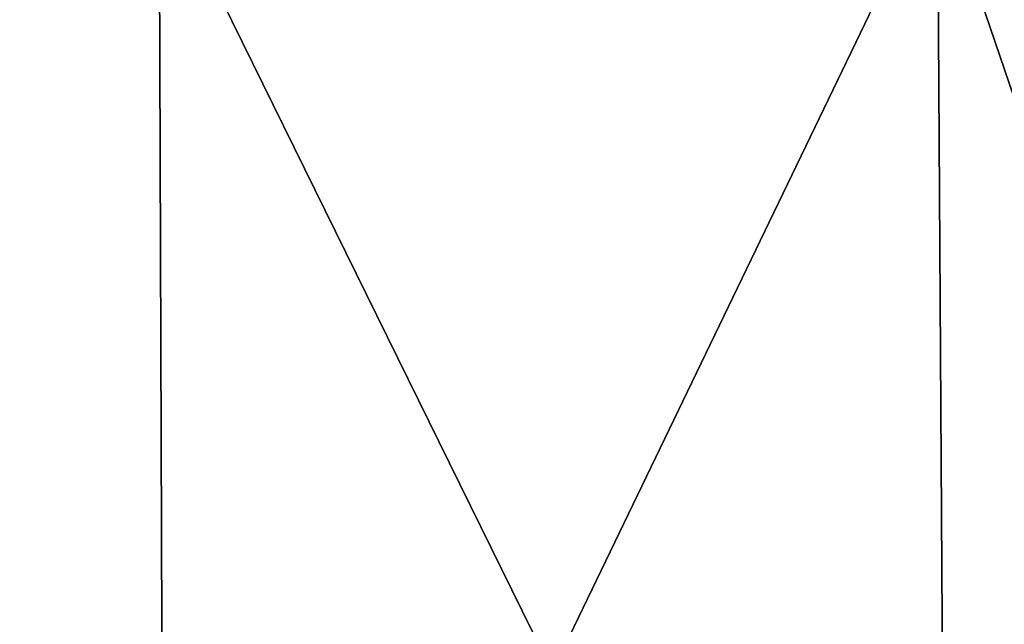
# Model space of a CAD drawing. Header units: millimetres. Extents: x -26 to 124, y -190 to 73.
# Tile 90 of 95: x 85.26 to 92.58, y 63.63 to 68.13. Entities that reach past the tile are written whole.
import ezdxf

# ---------------------------------------------------------------- set-up
doc = ezdxf.new("R2010")
doc.units = ezdxf.units.MM
doc.header["$LTSCALE"] = 41.718519
for name, color, linetype in [('436', 7, 'CONTINUOUS'), ('438', 7, 'CONTINUOUS'), ('441', 7, 'CONTINUOUS'), ('443', 7, 'CONTINUOUS')]:
    doc.layers.add(name, color=color, linetype=linetype)

msp = doc.modelspace()

# ---------------------------------------------------------------- linework, layer by layer
at = {"layer": '436', "color": 7, "linetype": 'CONTINUOUS'}
for points in [[(86.296, 69.217, -38.7998), (66.543, 57.31, -44.5462), (66.5286, 69.217, -44.4433), (86.296, 69.217, -38.7998)], [(86.3381, 57.31, -38.8948), (66.543, 57.31, -44.5462), (86.296, 69.217, -38.7998), (86.3381, 57.31, -38.8948)]]:
    msp.add_3dface(points, dxfattribs=at)
at = {"layer": '438', "color": 7, "linetype": 'CONTINUOUS'}
for points in [[(86.3381, 57.31, 40.8948), (86.296, 69.217, 40.7998), (66.5286, 69.217, 46.4433), (86.3381, 57.31, 40.8948)], [(66.543, 57.31, 46.5462), (86.3381, 57.31, 40.8948), (66.5286, 69.217, 46.4433), (66.543, 57.31, 46.5462)]]:
    msp.add_3dface(points, dxfattribs=at)
at = {"layer": '441', "color": 7, "linetype": 'CONTINUOUS'}
for points in [[(86.3381, 57.31, -38.8948), (86.296, 69.217, -38.7998), (92.0811, 69.217, -34.8311), (86.3381, 57.31, -38.8948)], [(92.1546, 57.31, -34.9046), (86.3381, 57.31, -38.8948), (92.0811, 69.217, -34.8311), (92.1546, 57.31, -34.9046)], [(96.0498, 69.217, -29.046), (92.1546, 57.31, -34.9046), (92.0811, 69.217, -34.8311), (96.0498, 69.217, -29.046)], [(96.1448, 57.31, -29.0881), (92.1546, 57.31, -34.9046), (96.0498, 69.217, -29.046), (96.1448, 57.31, -29.0881)]]:
    msp.add_3dface(points, dxfattribs=at)
at = {"layer": '443', "color": 7, "linetype": 'CONTINUOUS'}
for points in [[(86.3381, 57.31, 40.8948), (92.1546, 57.31, 36.9046), (86.296, 69.217, 40.7998), (86.3381, 57.31, 40.8948)], [(86.296, 69.217, 40.7998), (92.1546, 57.31, 36.9046), (92.0811, 69.217, 36.8311), (86.296, 69.217, 40.7998)], [(96.1448, 57.31, 31.0881), (96.0498, 69.217, 31.046), (92.0811, 69.217, 36.8311), (96.1448, 57.31, 31.0881)], [(92.1546, 57.31, 36.9046), (96.1448, 57.31, 31.0881), (92.0811, 69.217, 36.8311), (92.1546, 57.31, 36.9046)]]:
    msp.add_3dface(points, dxfattribs=at)

doc.saveas('drawing.dxf')
